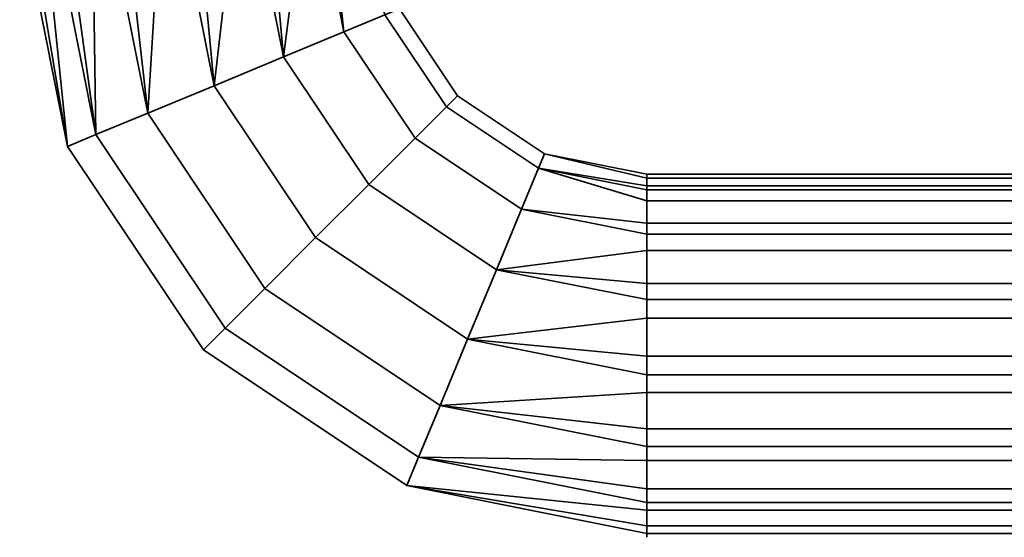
# Model space of a CAD drawing. Header units: millimetres. Extents: x -503 to 6703, y -110 to 249.
# Tile 4 of 256: x -263 to -212, y -110 to -83. Entities that reach past the tile are written whole.
import ezdxf

# ---------------------------------------------------------------- set-up
doc = ezdxf.new("R2010")
doc.units = ezdxf.units.MM
doc.layers.add('151', color=7, linetype='Continuous', true_color=0xffffff)

# ---------------------------------------------------------------- blocks, each defined once
blk = doc.blocks.new('UG_SURFACE_013')
at = {"layer": '151', "color": 35, "linetype": 'Continuous', "lineweight": 35}
for points in [[(-260.796, -90.049, 1102.025), (-263.292, -77.5, 1102.025), (-262.085, -77.5, 1099.313)], [(-260.796, -90.049, 1102.025), (-260.796, -90.049, 1105.975), (-263.292, -77.5, 1105.975), (-263.292, -77.5, 1103.007)], [(-262.893, -77.5, 1106.872), (-263.292, -77.5, 1105.975), (-260.796, -90.049, 1105.975)], [(-263.292, -77.5, 1103.007), (-263.292, -77.5, 1102.025), (-260.796, -90.049, 1102.025)], [(-260.796, -90.049, 1105.975), (-259.312, -89.434, 1109.584), (-261.686, -77.5, 1109.584), (-262.893, -77.5, 1106.872)], [(-262.085, -77.5, 1099.313), (-261.686, -77.5, 1098.416), (-259.312, -89.434, 1098.416), (-260.796, -90.049, 1102.025)], [(-259.312, -89.434, 1098.416), (-261.686, -77.5, 1098.416), (-259.48, -77.5, 1096.43)], [(-260.956, -77.5, 1110.241), (-261.686, -77.5, 1109.584), (-259.312, -89.434, 1109.584)], [(-259.312, -89.434, 1109.584), (-256.6, -88.311, 1112.227), (-258.75, -77.5, 1112.227), (-260.956, -77.5, 1110.241)], [(-259.48, -77.5, 1096.43), (-258.75, -77.5, 1095.773), (-256.6, -88.311, 1095.773), (-259.312, -89.434, 1098.416)], [(-256.6, -88.311, 1095.773), (-258.75, -77.5, 1095.773), (-255.927, -77.5, 1094.856)], [(-257.816, -77.5, 1112.531), (-258.75, -77.5, 1112.227), (-256.6, -88.311, 1112.227)], [(-256.6, -88.311, 1112.227), (-253.129, -86.873, 1113.448), (-254.993, -77.5, 1113.448), (-257.816, -77.5, 1112.531)], [(-255.927, -77.5, 1094.856), (-254.993, -77.5, 1094.552), (-253.129, -86.873, 1094.552), (-256.6, -88.311, 1095.773)], [(-253.129, -86.873, 1094.552), (-254.993, -77.5, 1094.552), (-252.041, -77.5, 1094.862)], [(-254.016, -77.5, 1113.345), (-254.993, -77.5, 1113.448), (-253.129, -86.873, 1113.448)], [(-253.129, -86.873, 1113.448), (-249.499, -85.37, 1113.035), (-251.064, -77.5, 1113.035), (-254.016, -77.5, 1113.345)], [(-252.041, -77.5, 1094.862), (-251.064, -77.5, 1094.965), (-249.499, -85.37, 1094.965), (-253.129, -86.873, 1094.552)], [(-249.499, -85.37, 1094.965), (-251.064, -77.5, 1094.965), (-248.494, -77.5, 1096.449)], [(-250.214, -77.5, 1112.544), (-251.064, -77.5, 1113.035), (-249.499, -85.37, 1113.035)], [(-249.499, -85.37, 1113.035), (-246.338, -84.06, 1111.06), (-247.643, -77.5, 1111.06), (-250.214, -77.5, 1112.544)], [(-248.494, -77.5, 1096.449), (-247.643, -77.5, 1096.94), (-246.338, -84.06, 1096.94), (-249.499, -85.37, 1094.965)], [(-244.193, -83.172, 1100.136), (-246.338, -84.06, 1096.94), (-247.643, -77.5, 1096.94), (-245.899, -77.5, 1099.341)], [(-247.066, -77.5, 1110.265), (-247.643, -77.5, 1111.06), (-246.338, -84.06, 1111.06)], [(-246.338, -84.06, 1111.06), (-244.193, -83.172, 1107.864), (-245.321, -77.5, 1107.864), (-247.066, -77.5, 1110.265)], [(-240.399, -87.399, 1104), (-243.434, -82.858, 1104), (-244.193, -83.172, 1107.864), (-240.98, -87.98, 1107.864)], [(-240.98, -87.98, 1100.136), (-244.193, -83.172, 1100.136), (-243.434, -82.858, 1104), (-240.399, -87.399, 1104)], [(-240.98, -87.98, 1107.864), (-244.193, -83.172, 1107.864), (-246.338, -84.06, 1111.06), (-242.622, -89.622, 1111.06)], [(-242.622, -89.622, 1096.94), (-246.338, -84.06, 1096.94), (-244.193, -83.172, 1100.136), (-240.98, -87.98, 1100.136)], [(-242.622, -89.622, 1111.06), (-246.338, -84.06, 1111.06), (-249.499, -85.37, 1113.035), (-245.041, -92.041, 1113.035)], [(-245.041, -92.041, 1094.965), (-249.499, -85.37, 1094.965), (-246.338, -84.06, 1096.94), (-242.622, -89.622, 1096.94)], [(-245.041, -92.041, 1113.035), (-249.499, -85.37, 1113.035), (-253.129, -86.873, 1113.448), (-247.819, -94.819, 1113.448)], [(-247.819, -94.819, 1094.552), (-253.129, -86.873, 1094.552), (-249.499, -85.37, 1094.965), (-245.041, -92.041, 1094.965)], [(-247.819, -94.819, 1113.448), (-253.129, -86.873, 1113.448), (-256.6, -88.311, 1112.227), (-250.476, -97.476, 1112.227)], [(-250.476, -97.476, 1095.773), (-256.6, -88.311, 1095.773), (-253.129, -86.873, 1094.552), (-247.819, -94.819, 1094.552)], [(-235.858, -90.434, 1104), (-240.399, -87.399, 1104), (-240.98, -87.98, 1107.864), (-236.172, -91.193, 1107.864)], [(-236.172, -91.193, 1100.136), (-240.98, -87.98, 1100.136), (-240.399, -87.399, 1104), (-235.858, -90.434, 1104)], [(-236.172, -91.193, 1107.864), (-240.98, -87.98, 1107.864), (-242.622, -89.622, 1111.06), (-237.06, -93.338, 1111.06)], [(-237.06, -93.338, 1096.94), (-242.622, -89.622, 1096.94), (-240.98, -87.98, 1100.136), (-236.172, -91.193, 1100.136)], [(-250.476, -97.476, 1112.227), (-256.6, -88.311, 1112.227), (-259.312, -89.434, 1109.584), (-252.552, -99.552, 1109.584)], [(-252.552, -99.552, 1098.416), (-259.312, -89.434, 1098.416), (-256.6, -88.311, 1095.773), (-250.476, -97.476, 1095.773)], [(-252.552, -99.552, 1109.584), (-259.312, -89.434, 1109.584), (-260.796, -90.049, 1105.975), (-253.688, -100.688, 1105.975)], [(-253.688, -100.688, 1102.025), (-260.796, -90.049, 1102.025), (-259.312, -89.434, 1098.416), (-252.552, -99.552, 1098.416)], [(-253.688, -100.688, 1105.975), (-260.796, -90.049, 1105.975), (-260.796, -90.049, 1102.025), (-253.688, -100.688, 1102.025)], [(-237.06, -93.338, 1111.06), (-242.622, -89.622, 1111.06), (-245.041, -92.041, 1113.035), (-238.37, -96.499, 1113.035)], [(-238.37, -96.499, 1094.965), (-245.041, -92.041, 1094.965), (-242.622, -89.622, 1096.94), (-237.06, -93.338, 1096.94)], [(-236.172, -91.193, 1100.136), (-235.858, -90.434, 1104), (-230.5, -91.5, 1104), (-230.5, -92.117, 1101.097)], [(-235.858, -90.434, 1104), (-236.172, -91.193, 1107.864), (-230.5, -92.321, 1107.864), (-230.5, -91.704, 1104.961)], [(-230.5, -91.704, 1104.961), (-230.5, -91.5, 1104), (-235.858, -90.434, 1104)], [(-237.06, -93.338, 1096.94), (-236.172, -91.193, 1100.136), (-230.5, -92.321, 1100.136), (-230.5, -94.066, 1097.735)], [(-236.172, -91.193, 1107.864), (-237.06, -93.338, 1111.06), (-230.5, -94.643, 1111.06), (-230.5, -92.899, 1108.659)], [(-230.5, -92.899, 1108.659), (-230.5, -92.321, 1107.864), (-236.172, -91.193, 1107.864)], [(-230.5, -92.117, 1101.097), (-230.5, -92.321, 1100.136), (-236.172, -91.193, 1100.136)], [(-157.5, -91.5, 1104), (-157.5, -92.117, 1101.097), (-230.5, -92.117, 1101.097), (-230.5, -91.5, 1104)], [(-230.5, -91.5, 1104), (-230.5, -91.704, 1104.961), (-157.5, -91.704, 1104.961), (-157.5, -91.5, 1104)], [(-238.37, -96.499, 1113.035), (-245.041, -92.041, 1113.035), (-247.819, -94.819, 1113.448), (-239.873, -100.129, 1113.448)], [(-239.873, -100.129, 1094.552), (-247.819, -94.819, 1094.552), (-245.041, -92.041, 1094.965), (-238.37, -96.499, 1094.965)], [(-157.5, -92.321, 1107.864), (-157.5, -91.704, 1104.961), (-230.5, -91.704, 1104.961), (-230.5, -92.321, 1107.864)], [(-230.5, -92.321, 1100.136), (-230.5, -92.117, 1101.097), (-157.5, -92.117, 1101.097), (-157.5, -92.321, 1100.136)], [(-157.5, -92.321, 1100.136), (-157.5, -94.066, 1097.735), (-230.5, -94.066, 1097.735), (-230.5, -92.321, 1100.136)], [(-230.5, -92.321, 1107.864), (-230.5, -92.899, 1108.659), (-157.5, -92.899, 1108.659), (-157.5, -92.321, 1107.864)], [(-157.5, -94.643, 1111.06), (-157.5, -92.899, 1108.659), (-230.5, -92.899, 1108.659), (-230.5, -94.643, 1111.06)], [(-238.37, -96.499, 1094.965), (-237.06, -93.338, 1096.94), (-230.5, -94.643, 1096.94), (-230.5, -97.214, 1095.456)], [(-230.5, -95.494, 1111.551), (-230.5, -94.643, 1111.06), (-237.06, -93.338, 1111.06), (-238.37, -96.499, 1113.035)], [(-230.5, -94.066, 1097.735), (-230.5, -94.643, 1096.94), (-237.06, -93.338, 1096.94)], [(-230.5, -94.643, 1096.94), (-230.5, -94.066, 1097.735), (-157.5, -94.066, 1097.735), (-157.5, -94.643, 1096.94)], [(-157.5, -94.643, 1096.94), (-157.5, -97.214, 1095.456), (-230.5, -97.214, 1095.456), (-230.5, -94.643, 1096.94)], [(-230.5, -94.643, 1111.06), (-230.5, -95.494, 1111.551), (-157.5, -95.494, 1111.551), (-157.5, -94.643, 1111.06)], [(-239.873, -100.129, 1113.448), (-247.819, -94.819, 1113.448), (-250.476, -97.476, 1112.227), (-241.311, -103.6, 1112.227)], [(-241.311, -103.6, 1095.773), (-250.476, -97.476, 1095.773), (-247.819, -94.819, 1094.552), (-239.873, -100.129, 1094.552)], [(-238.37, -96.499, 1113.035), (-230.5, -98.064, 1113.035), (-230.5, -95.494, 1111.551)], [(-157.5, -98.064, 1113.035), (-157.5, -95.494, 1111.551), (-230.5, -95.494, 1111.551), (-230.5, -98.064, 1113.035)], [(-239.873, -100.129, 1094.552), (-238.37, -96.499, 1094.965), (-230.5, -98.064, 1094.965), (-230.5, -101.016, 1094.655)], [(-230.5, -99.041, 1113.138), (-230.5, -98.064, 1113.035), (-238.37, -96.499, 1113.035), (-239.873, -100.129, 1113.448)], [(-230.5, -97.214, 1095.456), (-230.5, -98.064, 1094.965), (-238.37, -96.499, 1094.965)], [(-230.5, -98.064, 1094.965), (-230.5, -97.214, 1095.456), (-157.5, -97.214, 1095.456), (-157.5, -98.064, 1094.965)], [(-241.311, -103.6, 1112.227), (-250.476, -97.476, 1112.227), (-252.552, -99.552, 1109.584), (-242.434, -106.312, 1109.584)], [(-242.434, -106.312, 1098.416), (-252.552, -99.552, 1098.416), (-250.476, -97.476, 1095.773), (-241.311, -103.6, 1095.773)], [(-157.5, -98.064, 1094.965), (-157.5, -101.016, 1094.655), (-230.5, -101.016, 1094.655), (-230.5, -98.064, 1094.965)], [(-230.5, -98.064, 1113.035), (-230.5, -99.041, 1113.138), (-157.5, -99.041, 1113.138), (-157.5, -98.064, 1113.035)], [(-239.873, -100.129, 1113.448), (-230.5, -101.993, 1113.448), (-230.5, -99.041, 1113.138)], [(-157.5, -101.993, 1113.448), (-157.5, -99.041, 1113.138), (-230.5, -99.041, 1113.138), (-230.5, -101.993, 1113.448)], [(-242.434, -106.312, 1109.584), (-252.552, -99.552, 1109.584), (-253.688, -100.688, 1105.975), (-243.049, -107.796, 1105.975)], [(-243.049, -107.796, 1102.025), (-253.688, -100.688, 1102.025), (-252.552, -99.552, 1098.416), (-242.434, -106.312, 1098.416)], [(-241.311, -103.6, 1095.773), (-239.873, -100.129, 1094.552), (-230.5, -101.993, 1094.552), (-230.5, -104.816, 1095.469)], [(-230.5, -102.927, 1113.145), (-230.5, -101.993, 1113.448), (-239.873, -100.129, 1113.448), (-241.311, -103.6, 1112.227)], [(-230.5, -101.016, 1094.655), (-230.5, -101.993, 1094.552), (-239.873, -100.129, 1094.552)], [(-243.049, -107.796, 1105.975), (-253.688, -100.688, 1105.975), (-253.688, -100.688, 1102.025), (-243.049, -107.796, 1102.025)], [(-230.5, -101.993, 1094.552), (-230.5, -101.016, 1094.655), (-157.5, -101.016, 1094.655), (-157.5, -101.993, 1094.552)], [(-230.5, -101.993, 1113.448), (-230.5, -102.927, 1113.145), (-157.5, -102.927, 1113.145), (-157.5, -101.993, 1113.448)], [(-157.5, -101.993, 1094.552), (-157.5, -104.816, 1095.469), (-230.5, -104.816, 1095.469), (-230.5, -101.993, 1094.552)], [(-241.311, -103.6, 1112.227), (-230.5, -105.75, 1112.227), (-230.5, -102.927, 1113.145)], [(-157.5, -105.75, 1112.227), (-157.5, -102.927, 1113.145), (-230.5, -102.927, 1113.145), (-230.5, -105.75, 1112.227)], [(-242.434, -106.312, 1098.416), (-241.311, -103.6, 1095.773), (-230.5, -105.75, 1095.773), (-230.5, -107.956, 1097.759)], [(-230.5, -106.48, 1111.57), (-230.5, -105.75, 1112.227), (-241.311, -103.6, 1112.227), (-242.434, -106.312, 1109.584)], [(-230.5, -104.816, 1095.469), (-230.5, -105.75, 1095.773), (-241.311, -103.6, 1095.773)], [(-230.5, -105.75, 1095.773), (-230.5, -104.816, 1095.469), (-157.5, -104.816, 1095.469), (-157.5, -105.75, 1095.773)], [(-230.5, -105.75, 1112.227), (-230.5, -106.48, 1111.57), (-157.5, -106.48, 1111.57), (-157.5, -105.75, 1112.227)], [(-157.5, -105.75, 1095.773), (-157.5, -107.956, 1097.759), (-230.5, -107.956, 1097.759), (-230.5, -105.75, 1095.773)], [(-243.049, -107.796, 1102.025), (-242.434, -106.312, 1098.416), (-230.5, -108.686, 1098.416), (-230.5, -109.893, 1101.128)], [(-230.5, -109.085, 1108.687), (-230.5, -108.686, 1109.584), (-242.434, -106.312, 1109.584), (-243.049, -107.796, 1105.975)], [(-242.434, -106.312, 1109.584), (-230.5, -108.686, 1109.584), (-230.5, -106.48, 1111.57)], [(-230.5, -107.956, 1097.759), (-230.5, -108.686, 1098.416), (-242.434, -106.312, 1098.416)], [(-157.5, -108.686, 1109.584), (-157.5, -106.48, 1111.57), (-230.5, -106.48, 1111.57), (-230.5, -108.686, 1109.584)], [(-243.049, -107.796, 1105.975), (-243.049, -107.796, 1102.025), (-230.5, -110.292, 1102.025), (-230.5, -110.292, 1104.993)], [(-243.049, -107.796, 1105.975), (-230.5, -110.292, 1105.975), (-230.5, -109.085, 1108.687)], [(-230.5, -110.292, 1104.993), (-230.5, -110.292, 1105.975), (-243.049, -107.796, 1105.975)], [(-230.5, -109.893, 1101.128), (-230.5, -110.292, 1102.025), (-243.049, -107.796, 1102.025)], [(-230.5, -108.686, 1098.416), (-230.5, -107.956, 1097.759), (-157.5, -107.956, 1097.759), (-157.5, -108.686, 1098.416)], [(-157.5, -108.686, 1098.416), (-157.5, -109.893, 1101.128), (-230.5, -109.893, 1101.128), (-230.5, -108.686, 1098.416)], [(-230.5, -108.686, 1109.584), (-230.5, -109.085, 1108.687), (-157.5, -109.085, 1108.687), (-157.5, -108.686, 1109.584)], [(-157.5, -110.292, 1105.975), (-157.5, -109.085, 1108.687), (-230.5, -109.085, 1108.687), (-230.5, -110.292, 1105.975)], [(-230.5, -110.292, 1102.025), (-230.5, -109.893, 1101.128), (-157.5, -109.893, 1101.128), (-157.5, -110.292, 1102.025)], [(-157.5, -110.292, 1102.025), (-157.5, -110.292, 1104.993), (-230.5, -110.292, 1104.993), (-230.5, -110.292, 1102.025)], [(-230.5, -110.292, 1105.975), (-230.5, -110.292, 1104.993), (-157.5, -110.292, 1104.993), (-157.5, -110.292, 1105.975)]]:
    blk.add_3dface(points, dxfattribs=at)

msp = doc.modelspace()

# ---------------------------------------------------------------- linework, layer by layer
at = {"layer": '151', "color": 251, "linetype": 'Continuous', "lineweight": -3, "true_color": 0x636466, "extrusion": (1, 0, 0)}
msp.add_circle((-101, 1104, -230.5), 9.5, dxfattribs=at)

# ---------------------------------------------------------------- block references
at = {"layer": '151', "color": 251, "linetype": 'Continuous', "lineweight": -3, "true_color": 0x636466}
msp.add_blockref('UG_SURFACE_013', (0, 0), dxfattribs=at)

doc.saveas('drawing.dxf')
